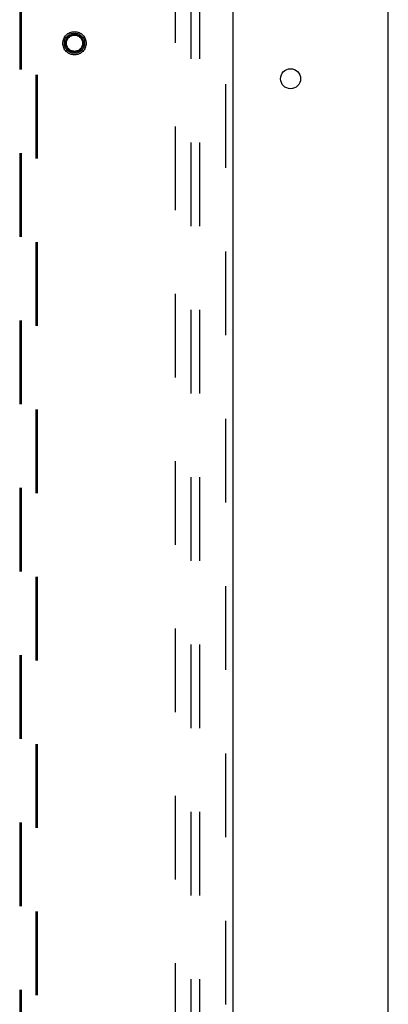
# Model space of a CAD drawing. Header units: inches. Extents: x 0 to 214, y 0 to 139.
# Tile 119 of 147: x 91.53 to 96.72, y 71.98 to 85.85. Entities that reach past the tile are written whole.
import ezdxf

# ---------------------------------------------------------------- set-up
doc = ezdxf.new("R2010")
doc.units = ezdxf.units.IN
doc.header["$LTSCALE"] = 11.786071
doc.header["$MEASUREMENT"] = 0
doc.linetypes.add('HIDDEN', pattern=[0.2, 0.1, -0.1])
doc.layers.get('0').update_dxf_attribs({"linetype": 'CONTINUOUS'})
for name, color, linetype in [('DEFAULT_2', 8, 'HIDDEN'), ('MAIN_OR_RIGHT_DOOR_ASSEMBLY', 7, 'CONTINUOUS'), ('SUBPANEL', 7, 'CONTINUOUS')]:
    doc.layers.add(name, color=color, linetype=linetype)

msp = doc.modelspace()

# ---------------------------------------------------------------- linework, layer by layer
at = {"color": 3, "linetype": 'Continuous'}
msp.add_line((96.716, 37.681), (96.716, 102.211), dxfattribs=at)
msp.add_circle((95.341, 85.014), 0.141, dxfattribs=at)
at = {"layer": 'DEFAULT_2', "color": 8, "linetype": 'HIDDEN'}
msp.add_line((93.716, 96.129), (93.716, 39.025), dxfattribs=at)
at = {"layer": 'MAIN_OR_RIGHT_DOOR_ASSEMBLY', "color": 8, "linetype": 'HIDDEN'}
for p, q in [((94.425, 96.723), (94.425, 38.431)), ((91.529, 95.75), (91.529, 69.748)), ((91.549, 95.75), (91.549, 69.748)), ((91.759, 69.748), (91.759, 95.75)), ((91.779, 69.748), (91.779, 95.75))]:
    msp.add_line(p, q, dxfattribs=at)
at = {"layer": 'MAIN_OR_RIGHT_DOOR_ASSEMBLY', "color": 3, "linetype": 'Continuous'}
msp.add_line((94.529, 96.723), (94.529, 38.431), dxfattribs=at)
at = {"layer": 'MAIN_OR_RIGHT_DOOR_ASSEMBLY', "color": 8, "linetype": 'HIDDEN'}
for radius in [0.164, 0.142, 0.124, 0.114]:
    msp.add_circle((92.3, 85.514), radius, dxfattribs=at)
at = {"layer": 'SUBPANEL', "color": 8, "linetype": 'HIDDEN'}
for p, q in [((93.935, 93.546), (93.935, 41.608)), ((94.06, 93.546), (94.06, 41.608))]:
    msp.add_line(p, q, dxfattribs=at)

doc.saveas('drawing.dxf')
